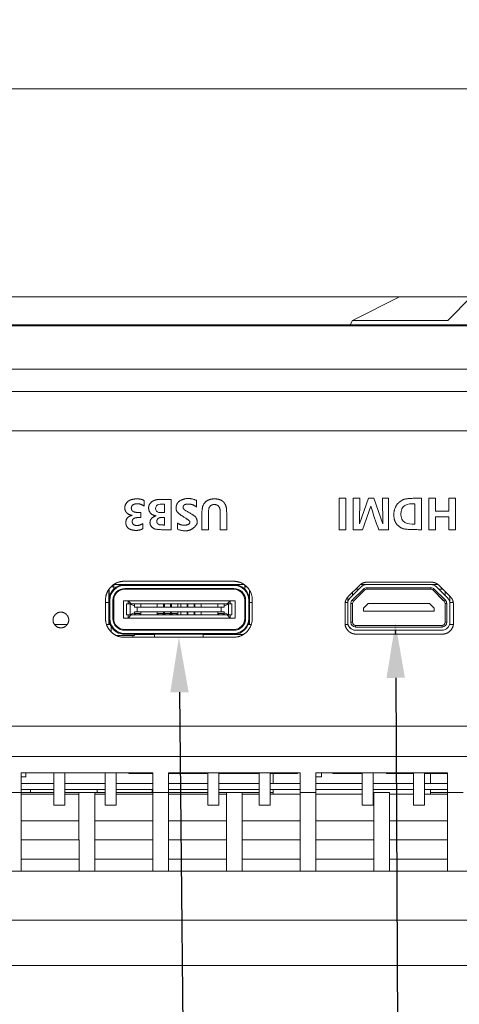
# Model space of a CAD drawing. Header units: millimetres. Extents: x 0 to 841, y 0 to 594.
# Tile 8 of 26: x 343 to 371, y 217 to 280. Entities that reach past the tile are written whole.
import ezdxf

# ---------------------------------------------------------------- set-up
doc = ezdxf.new("R2010")
doc.units = ezdxf.units.MM
doc.layers.get('0').update_dxf_attribs({"lineweight": 18})
for name, color, linetype, lineweight in [('Default', 7, 'Continuous', 18), ('ID115', 7, 'Continuous', 18), ('ID407', 7, 'Continuous', 18), ('RK3588-PX2', 7, 'Continuous', 18), ('主壳R2R2R', 7, 'Continuous', 18), ('保护壳前1111-', 7, 'Continuous', 18), ('保护壳后0鍚_617', 7, 'Continuous', 18), ('台达4508.58', 7, 'Continuous', 18), ('电池', 7, 'Continuous', 18)]:
    doc.layers.add(name, color=color, linetype=linetype, lineweight=lineweight)
doc.styles.add('SEACAD_Arial', font='txt', dxfattribs={"width": 0.7})
doc.dimstyles.new('国标', dxfattribs={"dimtxt": 3.5, "dimasz": 3.5, "dimexe": 1.75, "dimexo": 0, "dimgap": 0.875, "dimtad": 1, "dimdsep": 46, "dimtxsty": 'SEACAD_Arial', "dimblk": '_CAXARROW', "dimcen": 1.75, "dimdle": 7, "dimadec": 1, "dimazin": 0, "dimtfac": 0.5, "dimtdec": 3, "dimtmove": 0, "dimatfit": 3, "dimfxl": 1, "dimtolj": 1, "dimarcsym": 0})

# ---------------------------------------------------------------- blocks, each defined once
blk = doc.blocks.new('SE4')
at = {"layer": 'ID115', "color": 7, "linetype": 'Continuous'}
for p, q in [((343.091, 231.763), (343.091, 231.51)), ((344.861, 231.763), (344.861, 229.71)), ((345.561, 229.71), (345.561, 231.763)), ((348.131, 231.763), (348.131, 229.71)), ((348.831, 229.71), (348.831, 231.763)), ((354.671, 231.763), (354.671, 229.71)), ((355.371, 229.71), (355.371, 231.763)), ((357.941, 231.763), (357.941, 229.71)), ((358.641, 229.71), (358.641, 231.763)), ((361.911, 231.763), (361.911, 231.51)), ((364.481, 231.763), (364.481, 229.71)), ((365.181, 229.71), (365.181, 231.763)), ((367.751, 231.763), (367.751, 229.71)), ((368.451, 229.71), (368.451, 231.763)), ((342.788, 231.51), (343.091, 231.51)), ((361.911, 231.51), (361.538, 231.51)), ((344.861, 229.71), (345.561, 229.71)), ((348.131, 229.71), (348.831, 229.71)), ((354.671, 229.71), (355.371, 229.71)), ((357.941, 229.71), (358.641, 229.71)), ((364.481, 229.71), (365.181, 229.71)), ((367.751, 229.71), (368.451, 229.71))]:
    blk.add_line(p, q, dxfattribs=at)
at = {"layer": 'ID407', "color": 7, "linetype": 'Continuous'}
for p, q in [((348.682, 243.58), (348.504, 243.58)), ((348.682, 243.444), (348.682, 243.58)), ((348.684, 243.73), (349.382, 243.73)), ((349.382, 243.73), (349.382, 243.73)), ((349.382, 243.73), (356.323, 243.73)), ((349.382, 243.73), (349.383, 243.68)), ((356.323, 243.68), (349.383, 243.68)), ((356.323, 243.73), (356.323, 243.68)), ((356.323, 243.73), (356.973, 243.73)), ((357.02, 243.447), (357.02, 243.692)), ((357.021, 243.446), (357.021, 243.58)), ((357.022, 243.445), (357.022, 243.58)), ((357.153, 243.58), (357.022, 243.58)), ((364.425, 243.584), (363.718, 242.877)), ((364.426, 243.584), (363.719, 242.877)), ((364.378, 243.73), (364.779, 243.73)), ((364.424, 243.584), (364.424, 243.584)), ((364.426, 243.584), (364.425, 243.584)), ((368.865, 243.73), (364.779, 243.73)), ((364.779, 243.73), (364.779, 243.73)), ((364.779, 243.53), (368.865, 243.53)), ((364.779, 243.53), (364.779, 243.43)), ((368.865, 243.73), (369.32, 243.73)), ((368.865, 243.53), (368.865, 243.43)), ((369.219, 243.584), (369.926, 242.877)), ((348.379, 241.97), (348.379, 243.429)), ((348.381, 241.73), (348.381, 243.431)), ((348.382, 241.73), (348.382, 243.432)), ((349.382, 243.43), (349.383, 243.48)), ((356.323, 243.43), (349.382, 243.43)), ((349.383, 243.48), (356.323, 243.48)), ((356.323, 243.43), (356.323, 243.48)), ((357.322, 242.769), (357.322, 243.358)), ((363.569, 242.926), (363.569, 241.33)), ((363.57, 242.525), (363.57, 242.927)), ((363.571, 242.723), (363.571, 242.928)), ((363.719, 242.877), (363.718, 242.877)), ((363.86, 242.735), (364.567, 243.442)), ((363.871, 243.03), (363.871, 243.235)), ((364.638, 243.372), (363.931, 242.665)), ((364.066, 243.43), (364.27, 243.43)), ((364.567, 243.442), (364.638, 243.372)), ((368.865, 243.43), (364.779, 243.43)), ((369.007, 243.372), (369.006, 243.372)), ((369.006, 243.372), (369.655, 242.723)), ((369.077, 243.442), (369.007, 243.372)), ((369.007, 243.372), (369.714, 242.665)), ((369.784, 242.735), (369.077, 243.442)), ((369.62, 243.43), (369.372, 243.43)), ((369.77, 243.287), (369.77, 243.292)), ((369.77, 243.032), (369.77, 243.28)), ((369.771, 243.292), (369.771, 243.031)), ((369.772, 243.031), (369.772, 243.291)), ((370.072, 242.723), (370.072, 242.991)), ((348.38, 242.27), (348.38, 242.73)), ((348.38, 242.73), (348.381, 242.73)), ((348.38, 242.27), (348.38, 242.27)), ((348.381, 241.73), (348.381, 242.73)), ((348.382, 241.57), (348.382, 242.73)), ((348.382, 242.73), (348.382, 242.73)), ((348.382, 241.73), (348.382, 242.73)), ((348.382, 242.73), (348.433, 242.73)), ((348.433, 242.73), (348.433, 241.57)), ((348.633, 241.57), (348.633, 242.73)), ((348.682, 242.73), (348.633, 242.73)), ((348.682, 242.73), (348.682, 241.57)), ((349.301, 242.7), (349.3, 242.7)), ((349.3, 242.7), (349.3, 241.6)), ((349.301, 242.7), (349.601, 242.7)), ((349.301, 241.6), (349.301, 242.7)), ((349.502, 242.5), (349.502, 242.5)), ((349.717, 242.5), (349.502, 242.5)), ((349.502, 242.5), (349.502, 241.8)), ((349.502, 242.5), (349.502, 241.8)), ((356.101, 242.7), (349.601, 242.7)), ((349.801, 242.5), (349.601, 242.7)), ((349.601, 242.7), (349.601, 242.5)), ((349.717, 242.5), (350.002, 242.5)), ((349.717, 242.5), (349.724, 242.484)), ((349.724, 242.484), (350.002, 242.373)), ((349.724, 242.484), (349.724, 241.816)), ((350.401, 242.5), (350.001, 242.5)), ((350.002, 242.373), (350.002, 242.5)), ((350.002, 242.3), (350.002, 242.373)), ((350.183, 242.3), (350.002, 242.3)), ((350.183, 242), (350.183, 242.3)), ((350.402, 242.3), (350.183, 242.3)), ((350.402, 242.5), (350.401, 242.5)), ((350.401, 242.3), (350.401, 242.5)), ((350.402, 242.5), (351.452, 242.5)), ((350.402, 242.5), (350.402, 242.3)), ((351.452, 242.3), (350.402, 242.3)), ((351.851, 242.5), (351.451, 242.5)), ((351.452, 242.3), (351.452, 242.5)), ((351.852, 242.3), (351.452, 242.3)), ((351.852, 242.5), (351.851, 242.5)), ((351.851, 242.3), (351.851, 242.5)), ((351.852, 242.5), (351.902, 242.5)), ((351.852, 242.5), (351.852, 242.3)), ((351.902, 242.3), (351.852, 242.3)), ((352.301, 242.5), (351.901, 242.5)), ((351.902, 242.3), (351.902, 242.5)), ((352.302, 242.3), (351.902, 242.3)), ((352.302, 242.5), (352.301, 242.5)), ((352.301, 242.3), (352.301, 242.5)), ((352.302, 242.5), (352.352, 242.5)), ((352.302, 242.5), (352.302, 242.3)), ((352.352, 242.3), (352.302, 242.3)), ((352.751, 242.5), (352.351, 242.5)), ((352.352, 242.3), (352.352, 242.5)), ((352.752, 242.3), (352.352, 242.3)), ((352.752, 242.5), (352.751, 242.5)), ((352.751, 242.3), (352.751, 242.5)), ((352.752, 242.5), (352.952, 242.5)), ((352.752, 242.5), (352.752, 242.3)), ((352.952, 242.3), (352.752, 242.3)), ((353.351, 242.5), (352.951, 242.5)), ((352.952, 242.3), (352.952, 242.5)), ((353.352, 242.3), (352.952, 242.3)), ((353.351, 242.5), (353.352, 242.5)), ((353.351, 242.3), (353.351, 242.5)), ((353.352, 242.5), (353.402, 242.5)), ((353.352, 242.3), (353.352, 242.5)), ((353.402, 242.3), (353.352, 242.3)), ((353.801, 242.5), (353.401, 242.5)), ((353.402, 242.3), (353.402, 242.5)), ((353.802, 242.3), (353.402, 242.3)), ((353.802, 242.5), (353.801, 242.5)), ((353.801, 242.3), (353.801, 242.5)), ((353.802, 242.5), (353.852, 242.5)), ((353.802, 242.5), (353.802, 242.3)), ((353.852, 242.3), (353.802, 242.3)), ((354.251, 242.5), (353.851, 242.5)), ((353.852, 242.3), (353.852, 242.5)), ((354.252, 242.3), (353.852, 242.3)), ((354.252, 242.5), (354.251, 242.5)), ((354.251, 242.3), (354.251, 242.5)), ((354.252, 242.5), (355.302, 242.5)), ((354.252, 242.5), (354.252, 242.3)), ((355.302, 242.3), (354.252, 242.3)), ((355.701, 242.5), (355.301, 242.5)), ((355.302, 242.3), (355.302, 242.5)), ((355.522, 242.3), (355.302, 242.3)), ((355.702, 242.3), (355.522, 242.3)), ((355.522, 242), (355.522, 242.3)), ((355.702, 242.5), (355.701, 242.5)), ((355.701, 242.3), (355.701, 242.5)), ((355.702, 242.5), (355.988, 242.5)), ((355.702, 242.5), (355.702, 242.373)), ((355.981, 242.484), (355.702, 242.373)), ((355.702, 242.373), (355.702, 242.3)), ((355.901, 242.5), (356.101, 242.7)), ((355.988, 242.5), (355.981, 242.484)), ((355.981, 242.484), (355.981, 241.816)), ((355.988, 242.5), (356.202, 242.5)), ((356.401, 242.7), (356.101, 242.7)), ((356.101, 242.7), (356.101, 242.5)), ((356.202, 242.5), (356.202, 241.8)), ((356.401, 241.6), (356.401, 242.7)), ((357.02, 242.27), (357.02, 242.73)), ((357.02, 241.57), (357.02, 242.73)), ((357.021, 241.73), (357.021, 242.763)), ((357.022, 241.73), (357.022, 242.745)), ((357.022, 242.73), (357.023, 242.73)), ((357.022, 242.73), (357.022, 241.73)), ((357.023, 241.57), (357.023, 242.73)), ((357.023, 242.73), (357.073, 242.73)), ((357.073, 242.73), (357.073, 241.57)), ((357.273, 241.57), (357.273, 242.73)), ((357.273, 242.73), (357.323, 242.73)), ((357.323, 242.73), (357.323, 241.57)), ((363.571, 242.723), (363.613, 242.723)), ((363.572, 242.523), (363.571, 242.523)), ((363.572, 242.523), (363.572, 241.33)), ((363.772, 241.33), (363.772, 242.523)), ((363.772, 242.523), (363.872, 242.523)), ((363.86, 242.735), (363.931, 242.665)), ((363.872, 242.523), (363.872, 241.33)), ((364.57, 242.23), (364.87, 242.53)), ((364.57, 242.03), (364.57, 242.23)), ((364.57, 242.23), (364.571, 242.23)), ((364.871, 242.53), (364.571, 242.23)), ((364.571, 242.23), (364.571, 242.03)), ((364.87, 242.53), (364.871, 242.53)), ((368.772, 242.53), (364.871, 242.53)), ((369.072, 242.23), (368.772, 242.53)), ((369.072, 242.03), (369.072, 242.23)), ((369.654, 242.723), (369.712, 242.665)), ((369.654, 242.723), (369.712, 242.665)), ((369.713, 242.665), (369.655, 242.723)), ((369.714, 242.665), (369.713, 242.665)), ((369.784, 242.735), (369.714, 242.665)), ((369.77, 241.33), (369.77, 242.523)), ((369.772, 242.523), (369.772, 242.523)), ((369.772, 242.523), (369.772, 241.33)), ((369.872, 242.523), (369.772, 242.523)), ((369.872, 241.33), (369.872, 242.523)), ((370.072, 242.723), (370.031, 242.723)), ((370.072, 242.523), (370.072, 241.33)), ((348.38, 241.97), (348.379, 241.97)), ((348.379, 241.92), (348.379, 241.22)), ((348.38, 241.92), (348.379, 241.92)), ((348.38, 241.57), (348.38, 241.97)), ((348.381, 241.73), (348.381, 241.73)), ((348.382, 241.73), (348.382, 241.73)), ((349.717, 241.8), (349.502, 241.8)), ((349.502, 241.8), (349.502, 241.8)), ((349.601, 241.6), (349.801, 241.8)), ((349.601, 241.8), (349.601, 241.6)), ((349.724, 241.816), (349.717, 241.8)), ((349.717, 241.8), (350.002, 241.8)), ((350.002, 241.928), (349.724, 241.816)), ((350.051, 241.8), (350.001, 241.8)), ((350.002, 242), (350.002, 241.928)), ((350.183, 242), (350.002, 242)), ((350.002, 241.928), (350.002, 241.8)), ((350.051, 241.8), (350.051, 241.9)), ((350.052, 241.9), (350.051, 241.9)), ((350.052, 241.8), (350.051, 241.8)), ((350.052, 241.9), (350.052, 241.8)), ((350.352, 241.9), (350.052, 241.9)), ((350.352, 241.8), (350.052, 241.8)), ((350.183, 242), (350.402, 242)), ((350.401, 241.8), (350.351, 241.8)), ((350.352, 241.9), (350.352, 241.8)), ((350.401, 242), (350.401, 241.8)), ((350.402, 241.8), (350.401, 241.8)), ((351.452, 242), (350.402, 242)), ((350.402, 241.8), (350.402, 242)), ((350.402, 241.8), (351.452, 241.8)), ((351.451, 241.8), (351.501, 241.8)), ((351.452, 242), (351.852, 242)), ((351.452, 242), (351.452, 241.8)), ((351.501, 241.9), (351.501, 241.8)), ((351.501, 241.9), (351.502, 241.9)), ((351.501, 241.8), (351.502, 241.8)), ((351.802, 241.9), (351.502, 241.9)), ((351.502, 241.9), (351.502, 241.8)), ((351.802, 241.8), (351.502, 241.8)), ((351.801, 241.8), (351.851, 241.8)), ((351.802, 241.9), (351.802, 241.8)), ((351.851, 242), (351.851, 241.8)), ((351.851, 241.8), (351.852, 241.8)), ((351.902, 242), (351.852, 242)), ((351.852, 242), (351.852, 241.8)), ((351.852, 241.8), (351.902, 241.8)), ((351.901, 241.8), (351.951, 241.8)), ((351.902, 242), (352.302, 242)), ((351.902, 242), (351.902, 241.8)), ((351.951, 241.9), (351.951, 241.8)), ((351.951, 241.9), (351.952, 241.9)), ((351.951, 241.8), (351.952, 241.8)), ((352.252, 241.9), (351.952, 241.9)), ((351.952, 241.9), (351.952, 241.8)), ((352.252, 241.8), (351.952, 241.8)), ((352.251, 241.8), (352.301, 241.8)), ((352.252, 241.9), (352.252, 241.8)), ((352.301, 242), (352.301, 241.8)), ((352.301, 241.8), (352.302, 241.8)), ((352.352, 242), (352.302, 242)), ((352.302, 242), (352.302, 241.8)), ((352.302, 241.8), (352.352, 241.8)), ((352.351, 241.8), (352.401, 241.8)), ((352.352, 242), (352.752, 242)), ((352.352, 242), (352.352, 241.8)), ((352.401, 241.9), (352.401, 241.8)), ((352.401, 241.9), (352.402, 241.9)), ((352.401, 241.8), (352.402, 241.8)), ((352.702, 241.9), (352.402, 241.9)), ((352.402, 241.9), (352.402, 241.8)), ((352.702, 241.8), (352.402, 241.8)), ((352.701, 241.8), (352.751, 241.8)), ((352.702, 241.9), (352.702, 241.8)), ((352.751, 242), (352.751, 241.8)), ((352.751, 241.8), (352.752, 241.8)), ((352.752, 242), (352.952, 242)), ((352.752, 242), (352.752, 241.8)), ((352.952, 241.8), (352.752, 241.8)), ((353.351, 241.8), (352.951, 241.8)), ((353.352, 242), (352.952, 242)), ((352.952, 242), (352.952, 241.8)), ((353.351, 242), (353.351, 241.8)), ((353.351, 241.8), (353.352, 241.8)), ((353.352, 242), (353.402, 242)), ((353.352, 242), (353.352, 241.8)), ((353.402, 241.8), (353.352, 241.8)), ((353.801, 241.8), (353.401, 241.8)), ((353.402, 242), (353.402, 241.8)), ((353.802, 242), (353.402, 242)), ((353.801, 242), (353.801, 241.8)), ((353.801, 241.8), (353.802, 241.8)), ((353.802, 242), (353.852, 242)), ((353.802, 242), (353.802, 241.8)), ((353.852, 241.8), (353.802, 241.8)), ((354.251, 241.8), (353.851, 241.8)), ((353.852, 242), (353.852, 241.8)), ((354.252, 242), (353.852, 242)), ((354.251, 242), (354.251, 241.8)), ((354.251, 241.8), (354.252, 241.8)), ((354.252, 242), (355.302, 242)), ((354.252, 242), (354.252, 241.8)), ((355.302, 241.8), (354.252, 241.8)), ((355.301, 241.8), (355.351, 241.8)), ((355.302, 241.8), (355.302, 242)), ((355.522, 242), (355.302, 242)), ((355.351, 241.9), (355.351, 241.8)), ((355.352, 241.9), (355.351, 241.9)), ((355.352, 241.8), (355.351, 241.8)), ((355.352, 241.9), (355.652, 241.9)), ((355.352, 241.9), (355.352, 241.8)), ((355.352, 241.8), (355.652, 241.8)), ((355.522, 242), (355.702, 242)), ((355.651, 241.8), (355.701, 241.8)), ((355.652, 241.9), (355.652, 241.8)), ((355.701, 241.8), (355.701, 242)), ((355.702, 241.8), (355.701, 241.8)), ((355.702, 242), (355.702, 241.928)), ((355.702, 241.928), (355.981, 241.816)), ((355.702, 241.928), (355.702, 241.8)), ((355.988, 241.8), (355.702, 241.8)), ((356.101, 241.6), (355.901, 241.8)), ((355.981, 241.816), (355.988, 241.8)), ((355.988, 241.8), (356.202, 241.8)), ((356.101, 241.8), (356.101, 241.6)), ((357.021, 241.73), (357.021, 241.73)), ((357.022, 241.73), (357.022, 241.73)), ((364.57, 242.03), (364.571, 242.03)), ((364.571, 242.03), (369.072, 242.03)), ((348.379, 241.22), (348.38, 241.22)), ((348.382, 241.57), (348.38, 241.57)), ((348.38, 241.22), (348.38, 241.57)), ((348.443, 241.22), (348.38, 241.22)), ((348.382, 241.57), (348.433, 241.57)), ((348.463, 241.17), (348.463, 241.17)), ((348.633, 241.57), (348.682, 241.57)), ((349.301, 241.6), (349.3, 241.6)), ((349.601, 241.6), (349.301, 241.6)), ((349.601, 241.6), (356.101, 241.6)), ((356.101, 241.6), (356.401, 241.6)), ((357.02, 241.57), (357.023, 241.57)), ((357.073, 241.57), (357.023, 241.57)), ((357.259, 241.22), (357.32, 241.22)), ((357.273, 241.57), (357.323, 241.57)), ((357.32, 241.22), (357.32, 241.495)), ((363.572, 241.33), (363.569, 241.33)), ((363.772, 241.33), (363.872, 241.33)), ((364.072, 241.13), (369.572, 241.13)), ((364.072, 241.03), (364.072, 241.13)), ((369.572, 241.03), (364.072, 241.03)), ((364.67, 241.137), (364.67, 241.13)), ((364.67, 241.13), (364.67, 241.137)), ((369.572, 241.03), (369.572, 241.13)), ((369.772, 241.33), (369.77, 241.33)), ((369.872, 241.33), (369.772, 241.33)), ((349.379, 240.57), (349.382, 240.57)), ((349.382, 240.87), (356.323, 240.87)), ((349.383, 240.82), (349.382, 240.87)), ((349.383, 240.62), (349.382, 240.57)), ((356.323, 240.57), (349.382, 240.57)), ((356.323, 240.82), (349.383, 240.82)), ((349.383, 240.62), (356.323, 240.62)), ((356.323, 240.82), (356.323, 240.87)), ((356.323, 240.62), (356.323, 240.57)), ((364.072, 240.83), (364.069, 240.83)), ((364.072, 240.83), (369.572, 240.83)), ((365.912, 240.82), (365.912, 240.83)), ((365.941, 240.82), (365.912, 240.82)), ((365.941, 240.82), (365.941, 240.83)), ((365.962, 240.82), (365.941, 240.82)), ((365.962, 240.82), (365.962, 240.83)), ((366.047, 240.82), (365.962, 240.82)), ((366.047, 240.82), (366.047, 240.83)), ((366.066, 240.82), (366.047, 240.82)), ((366.066, 240.82), (366.066, 240.83)), ((366.095, 240.82), (366.066, 240.82)), ((366.095, 240.82), (366.095, 240.83)), ((366.107, 240.83), (366.107, 240.82)), ((366.107, 240.83), (366.107, 240.82)), ((366.138, 240.82), (366.107, 240.82)), ((366.107, 240.82), (366.107, 240.82)), ((366.137, 240.83), (366.137, 240.82)), ((366.216, 240.82), (366.137, 240.82)), ((366.216, 240.83), (366.216, 240.82)), ((366.217, 240.82), (366.216, 240.82)), ((366.272, 240.82), (366.216, 240.82)), ((366.272, 240.82), (366.272, 240.83)), ((366.301, 240.82), (366.272, 240.82)), ((366.301, 240.82), (366.301, 240.83)), ((366.311, 240.82), (366.301, 240.82)), ((366.311, 240.82), (366.311, 240.83)), ((366.311, 240.82), (366.311, 240.83)), ((366.42, 240.82), (366.311, 240.82)), ((366.42, 240.82), (366.42, 240.83)), ((366.448, 240.82), (366.42, 240.82)), ((366.448, 240.82), (366.448, 240.83)), ((366.514, 240.82), (366.448, 240.82)), ((366.514, 240.82), (366.514, 240.82)), ((366.565, 240.82), (366.514, 240.82)), ((366.565, 240.82), (366.565, 240.82)), ((366.582, 240.82), (366.565, 240.82)), ((366.582, 240.83), (366.582, 240.82)), ((366.587, 240.82), (366.582, 240.82)), ((366.6, 240.82), (366.587, 240.82)), ((366.6, 240.82), (366.617, 240.82)), ((366.617, 240.83), (366.617, 240.82)), ((366.617, 240.82), (366.659, 240.82)), ((366.659, 240.83), (366.659, 240.82)), ((366.659, 240.82), (366.698, 240.82)), ((366.698, 240.83), (366.698, 240.82)), ((366.733, 240.82), (366.715, 240.82)), ((366.715, 240.82), (366.715, 240.82)), ((366.733, 240.82), (366.733, 240.83)), ((366.733, 240.83), (366.733, 240.82)), ((366.758, 240.82), (366.733, 240.82)), ((366.733, 240.82), (366.733, 240.82)), ((366.758, 240.82), (366.758, 240.83)), ((366.759, 240.82), (366.758, 240.82)), ((366.759, 240.83), (366.759, 240.82)), ((366.803, 240.82), (366.759, 240.82)), ((366.837, 240.82), (366.803, 240.82)), ((366.837, 240.83), (366.837, 240.82)), ((366.849, 240.82), (366.837, 240.82)), ((366.867, 240.82), (366.849, 240.82)), ((366.85, 240.83), (366.85, 240.82)), ((366.868, 240.82), (366.868, 240.82)), ((366.874, 240.82), (366.874, 240.83)), ((366.874, 240.82), (366.874, 240.83)), ((366.983, 240.82), (366.874, 240.82)), ((366.983, 240.82), (366.983, 240.83)), ((367.15, 240.82), (367.15, 240.83)), ((367.15, 240.82), (367.203, 240.82)), ((367.204, 240.83), (367.204, 240.82)), ((367.204, 240.82), (367.335, 240.82)), ((367.335, 240.83), (367.335, 240.82)), ((367.42, 240.82), (367.335, 240.82)), ((367.42, 240.82), (367.42, 240.83)), ((367.42, 240.82), (367.462, 240.82)), ((367.614, 240.82), (367.462, 240.82)), ((367.614, 240.83), (367.614, 240.82)), ((367.614, 240.82), (367.614, 240.83)), ((367.614, 240.82), (367.759, 240.82)), ((367.759, 240.83), (367.759, 240.82)), ((367.759, 240.82), (367.896, 240.82)), ((367.896, 240.83), (367.896, 240.82)), ((367.896, 240.82), (368.012, 240.82)), ((368.012, 240.83), (368.012, 240.82)), ((368.012, 240.82), (368.072, 240.82)), ((368.072, 240.83), (368.072, 240.82)), ((368.072, 240.82), (368.072, 240.83))]:
    blk.add_line(p, q, dxfattribs=at)
for centre, radius, start, end in [((349.382, 242.73), 1, 90, 180), ((349.382, 242.73), 1, 90, 180), ((349.383, 242.73), 0.95, 90, 180), ((356.323, 242.73), 1, 0, 90), ((356.323, 242.73), 0.95, 360, 90), ((364.777, 243.23), 0.5, 90, 135), ((364.778, 243.23), 0.5, 90, 135), ((364.779, 243.23), 0.5, 90, 135), ((364.779, 243.23), 0.5, 90, 135), ((364.779, 243.23), 0.3, 90, 135), ((368.865, 243.23), 0.5, 45, 90), ((368.865, 243.23), 0.3, 45, 90), ((349.383, 242.73), 0.75, 90, 180), ((349.382, 242.73), 0.7, 90, 180), ((356.322, 242.73), 0.7, 360, 90), ((356.323, 242.73), 0.75, 360, 90), ((356.323, 242.73), 0.7, 360, 90), ((364.072, 242.523), 0.5, 135, 180), ((364.072, 242.523), 0.5, 135, 156.42182), ((364.779, 243.23), 0.2, 90, 135), ((368.865, 243.23), 0.2, 45, 90), ((368.865, 243.23), 0.2, 45, 90), ((369.62, 243.28), 0.15, 84.25911, 90), ((369.62, 243.28), 0.15, 0, 5.11739), ((369.572, 242.523), 0.5, 360, 45), ((349.38, 242.73), 1, 177.64971, 180), ((364.073, 242.523), 0.501, 156.42924, 179.94962), ((364.072, 242.523), 0.3, 135, 180), ((364.072, 242.523), 0.2, 135, 180), ((369.571, 242.523), 0.2, 0.05965, 44.99209), ((369.572, 242.523), 0.2, 359.94139, 45.00685), ((369.572, 242.523), 0.2, 360, 45), ((369.572, 242.523), 0.3, 0, 45), ((349.38, 241.57), 1, 180, 203.57818), ((349.382, 241.57), 1, 180, 270), ((349.383, 241.57), 0.95, 180, 270), ((349.379, 241.57), 1, 203.57818, 270), ((349.383, 241.57), 0.75, 180, 270), ((349.382, 241.57), 0.7, 180, 270), ((356.323, 241.57), 1, 270, 360), ((356.323, 241.57), 0.95, 270, 360), ((356.323, 241.57), 0.75, 270, 360), ((356.323, 241.57), 0.7, 270, 360), ((364.069, 241.33), 0.5, 180, 270), ((364.072, 241.33), 0.5, 180, 270), ((364.072, 241.33), 0.3, 180, 270), ((364.072, 241.33), 0.2, 180, 270), ((364.627, 241.28), 0.15, 270, 286.61593), ((369.572, 241.33), 0.3, 270, 360), ((369.572, 241.33), 0.5, 270, 360), ((369.572, 241.33), 0.2, 270, 360)]:
    blk.add_arc(centre, radius, start, end, dxfattribs=at)
for centre, major_axis, start_param, end_param in [((348.681, 243.58), (0, -0.75), 1.570796, 1.772154), ((357.022, 243.58), (0, -0.75), 4.562021, 4.712389), ((357.022, 243.58), (0, -0.75), 1.570796, 1.721717), ((363.57, 242.523), (0, 0.2), 1.570796, 4.712389), ((363.571, 242.723), (0, -0.2), 4.712389, 6.283185), ((370.072, 242.723), (0, -0.2), 4.712389, 5.769947)]:
    blk.add_ellipse(centre, major_axis=major_axis, ratio=0.000391, start_param=start_param, end_param=end_param, dxfattribs=at)
at = {"layer": 'RK3588-PX2', "color": 7, "linetype": 'Continuous'}
for p, q in [((348.379, 242.58), (348.158, 242.58)), ((357.499, 242.58), (357.323, 242.58)), ((363.569, 242.58), (363.41, 242.58)), ((370.289, 242.58), (370.072, 242.58)), ((344.915, 241.2), (345.72, 241.2)), ((344.995, 241.2), (344.995, 241.106)), ((348.225, 241.2), (348.451, 241.2)), ((348.509, 241.077), (348.509, 240.731)), ((348.51, 241.076), (348.51, 240.73)), ((357.252, 241.2), (357.432, 241.2)), ((363.415, 241.2), (363.586, 241.2)), ((370.055, 241.2), (370.283, 241.2)), ((350, 240.5), (348.843, 240.5)), ((349.887, 240.5), (349.887, 240.379)), ((350, 240.57), (350, 240.5)), ((351.28, 240.56), (350, 240.56)), ((351.28, 240.57), (351.28, 240.379)), ((351.281, 240.57), (351.281, 240.379)), ((354.381, 240.57), (354.381, 240.379)), ((356.926, 240.56), (354.381, 240.56)), ((366.606, 240.803), (366.606, 240.58))]:
    blk.add_line(p, q, dxfattribs=at)
at = {"layer": '主壳R2R2R', "color": 7, "linetype": 'Continuous'}
for p, q in [((304.057, 253.51), (396.023, 253.51)), ((352.333, 249.141), (352.333, 247.208)), ((363.025, 247.218), (363.025, 249.218)), ((363.025, 249.218), (363.451, 249.218)), ((363.451, 249.218), (363.451, 247.218)), ((363.917, 247.218), (363.917, 249.218)), ((363.917, 249.218), (364.338, 249.218)), ((364.338, 249.218), (364.327, 247.581)), ((364.327, 247.581), (364.887, 249.218)), ((364.887, 249.218), (365.227, 249.218)), ((365.227, 249.218), (365.796, 247.581)), ((365.796, 247.582), (365.784, 249.218)), ((365.784, 249.218), (366.169, 249.218)), ((366.169, 249.218), (366.169, 247.218)), ((368.73, 247.218), (368.73, 249.218)), ((368.73, 249.218), (369.156, 249.218)), ((369.156, 249.218), (369.156, 248.393)), ((370.008, 248.393), (370.008, 249.218)), ((370.008, 249.218), (370.434, 249.218)), ((370.434, 249.218), (370.434, 247.218)), ((350.611, 249.076), (350.611, 248.72)), ((351.921, 248.834), (351.921, 248.303)), ((365.041, 248.71), (364.52, 247.218)), ((367.837, 247.567), (367.837, 248.869)), ((350.41, 248.305), (350.41, 247.994)), ((351.921, 247.993), (351.921, 247.515)), ((369.156, 248.393), (370.008, 248.393)), ((370.008, 248.025), (369.156, 248.025)), ((369.156, 248.025), (369.156, 247.218)), ((370.008, 247.218), (370.008, 248.025)), ((350.539, 247.612), (350.539, 247.279)), ((354.707, 247.208), (354.295, 247.208)), ((355.875, 247.208), (355.462, 247.208)), ((363.451, 247.218), (363.025, 247.218)), ((364.52, 247.218), (363.917, 247.218)), ((366.169, 247.218), (365.549, 247.218)), ((369.156, 247.218), (368.73, 247.218)), ((370.434, 247.218), (370.008, 247.218)), ((349.358, 243.939), (356.298, 243.939)), ((364.311, 243.675), (363.604, 242.968)), ((364.806, 243.88), (368.892, 243.88)), ((370.094, 242.968), (369.387, 243.675)), ((348.158, 242.739), (348.158, 241.579)), ((357.499, 241.579), (357.499, 242.739)), ((363.399, 242.473), (363.399, 241.28)), ((370.299, 241.28), (370.299, 242.473)), ((356.298, 240.379), (349.358, 240.379)), ((369.599, 240.58), (364.099, 240.58)), ((395.823, 234.731), (304.057, 234.731)), ((401.563, 232.81), (170.975, 232.81)), ((342.788, 230.51), (342.788, 231.763)), ((351.163, 231.763), (342.788, 231.763)), ((351.163, 231.763), (351.163, 230.51)), ((352.163, 230.51), (352.163, 231.763)), ((360.538, 231.763), (352.163, 231.763)), ((360.538, 231.763), (360.538, 230.51)), ((361.538, 230.51), (361.538, 231.763)), ((369.913, 231.763), (361.538, 231.763)), ((369.913, 231.763), (369.913, 230.51)), ((170.974, 230.51), (342.788, 230.51)), ((342.788, 230.51), (343.395, 230.51)), ((342.788, 225.51), (342.788, 230.51)), ((344.861, 230.41), (342.788, 230.41)), ((345.561, 230.51), (346.469, 230.51)), ((346.469, 230.41), (345.561, 230.41)), ((347.475, 230.51), (346.469, 230.51)), ((346.469, 227.51), (346.469, 230.51)), ((347.475, 230.51), (347.475, 225.51)), ((347.475, 230.51), (348.131, 230.51)), ((348.131, 230.41), (347.475, 230.41)), ((347.62, 230.71), (347.62, 230.51)), ((348.831, 230.51), (351.162, 230.51)), ((351.163, 230.41), (348.831, 230.41)), ((351.12, 230.51), (351.12, 230.71)), ((352.163, 230.51), (351.163, 230.51)), ((351.163, 225.51), (351.163, 230.51)), ((352.163, 230.51), (354.671, 230.51)), ((352.163, 230.51), (352.163, 225.51)), ((354.671, 230.41), (352.163, 230.41)), ((355.371, 230.51), (355.85, 230.51)), ((355.85, 230.41), (355.371, 230.41)), ((356.85, 230.51), (355.85, 230.51)), ((355.85, 225.51), (355.85, 230.51)), ((356.85, 230.51), (356.85, 225.51)), ((357.941, 230.41), (356.85, 230.41)), ((356.851, 230.51), (357.941, 230.51)), ((358.641, 230.51), (358.833, 230.51)), ((360.538, 230.41), (358.641, 230.41)), ((361.538, 230.51), (360.538, 230.51)), ((360.538, 225.51), (360.538, 230.51)), ((361.538, 230.51), (361.538, 225.51)), ((364.481, 230.41), (361.538, 230.41)), ((365.225, 230.41), (365.181, 230.41)), ((366.225, 230.51), (365.225, 230.51)), ((365.225, 225.51), (365.225, 230.51)), ((366.225, 230.51), (366.225, 225.51)), ((367.751, 230.41), (366.225, 230.41)), ((369.913, 230.41), (368.451, 230.41)), ((368.833, 230.51), (369.912, 230.51)), ((370.913, 230.51), (369.913, 230.51)), ((369.913, 225.51), (369.913, 230.51)), ((342.788, 228.71), (346.469, 228.71)), ((347.475, 228.71), (351.163, 228.71)), ((352.163, 228.71), (355.85, 228.71)), ((356.85, 228.71), (360.538, 228.71)), ((361.538, 228.71), (365.225, 228.71)), ((366.225, 228.71), (369.913, 228.71)), ((346.469, 227.51), (342.788, 227.51)), ((346.475, 227.51), (346.469, 227.51)), ((346.475, 225.51), (346.475, 227.51)), ((351.163, 227.51), (347.475, 227.51)), ((355.85, 227.51), (352.163, 227.51)), ((360.538, 227.51), (356.85, 227.51)), ((365.225, 227.51), (361.538, 227.51)), ((369.913, 227.51), (366.225, 227.51))]:
    blk.add_line(p, q, dxfattribs=at)
blk.add_arc((389.111, 256.062), 25.167, 196.98399, 200.57348, dxfattribs=at)
for points, degree, knots in [([(349.846, 248.133), (349.502, 248.187), (349.411, 248.453), (349.318, 248.727), (349.542, 248.976), (349.692, 249.142), (350.055, 249.173), (350.38, 249.2), (350.611, 249.076)], 2, [0, 0, 0, 0.56346, 0.56346, 1.12692, 1.12692, 1.690379, 1.690379, 2.253839, 2.253839, 2.253839]), ([(351.373, 248.102), (351.004, 248.151), (350.92, 248.473), (350.838, 248.786), (351.123, 249.005), (351.221, 249.081), (351.389, 249.12), (351.435, 249.131), (351.716, 249.141), (351.848, 249.146), (352.333, 249.141)], 2, [0, 0, 0, 0.61361, 0.61361, 1.22722, 1.22722, 1.534025, 1.534025, 1.84083, 1.84083, 2.45444, 2.45444, 2.45444]), ([(352.742, 247.636), (352.972, 247.479), (353.222, 247.504), (353.565, 247.537), (353.525, 247.756), (353.521, 247.781), (353.116, 248.037), (352.785, 248.246), (352.707, 248.371), (352.602, 248.537), (352.685, 248.796), (352.747, 248.988), (352.951, 249.087), (353.436, 249.322), (353.959, 249.068)], 2, [0, 0, 0, 0.481377, 0.481377, 0.962755, 0.962755, 1.444132, 1.444132, 1.925509, 1.925509, 2.406886, 2.406886, 2.888264, 2.888264, 3.851018, 3.851018, 3.851018]), ([(354.295, 248.31), (354.295, 248.902), (354.686, 249.096), (354.881, 249.192), (355.172, 249.173), (355.445, 249.155), (355.605, 249.033), (355.76, 248.915), (355.835, 248.672), (355.863, 248.58), (355.875, 248.156), (355.883, 247.88), (355.875, 247.208)], 2, [0, 0, 0, 0.943235, 0.943235, 1.414853, 1.414853, 1.886471, 1.886471, 2.358088, 2.358088, 2.829706, 2.829706, 3.772941, 3.772941, 3.772941]), ([(368.263, 247.218), (367.227, 247.218), (367.047, 247.299), (366.5, 247.544), (366.507, 248.166), (366.513, 248.822), (367.086, 249.123), (367.278, 249.225), (368.263, 249.218)], 2, [0, 0, 0, 1.161966, 1.161966, 2.323931, 2.323931, 3.485897, 3.485897, 4.647863, 4.647863, 4.647863]), ([(350.611, 248.72), (350.408, 248.873), (350.166, 248.865), (349.888, 248.856), (349.823, 248.696), (349.782, 248.593), (349.818, 248.491), (349.849, 248.405), (349.954, 248.357), (350.084, 248.298), (350.41, 248.305)], 2, [0, 0, 0, 0.434949, 0.434949, 0.869898, 0.869898, 1.11844, 1.11844, 1.366982, 1.366982, 1.739796, 1.739796, 1.739796]), ([(353.959, 248.654), (353.716, 248.856), (353.383, 248.847), (353.103, 248.839), (353.091, 248.633), (353.084, 248.526), (353.353, 248.373), (353.822, 248.106), (353.853, 248.069), (354.207, 247.646), (353.701, 247.285), (353.332, 247.022), (352.742, 247.249)], 2, [0, 0, 0, 0.484544, 0.484544, 0.969088, 0.969088, 1.453632, 1.453632, 1.938176, 1.938176, 2.907265, 2.907265, 3.876353, 3.876353, 3.876353]), ([(353.959, 248.654), (353.959, 248.792), (353.959, 248.93), (353.959, 249.067), (353.959, 249.068), (353.959, 249.068), (353.959, 249.068)], 3, [0, 0, 0, 0, 0.4134323, 0.4134323, 0.4134323, 0.4135658, 0.4135658, 0.4135658, 0.4135658]), ([(355.462, 247.208), (355.462, 247.665), (355.462, 248.122), (355.462, 248.525), (355.415, 248.614), (355.307, 248.819), (355.078, 248.818), (354.856, 248.816), (354.748, 248.609), (354.716, 248.548), (354.707, 248.122), (354.705, 248.025), (354.707, 247.208)], 2, [0, 0, 0, 0.908381, 0.908381, 1.362571, 1.362571, 1.816762, 1.816762, 2.270952, 2.270952, 2.725143, 2.725143, 3.633524, 3.633524, 3.633524]), ([(367.837, 247.567), (367.624, 247.567), (367.266, 247.57), (366.992, 247.875), (366.914, 248.337), (367.137, 248.868), (367.624, 248.869), (367.837, 248.869)], 3, [0, 0, 0, 0, 0.631739, 0.947609, 1.263478, 1.895217, 2.526957, 2.526957, 2.526957, 2.526957]), ([(350.539, 247.279), (350.294, 247.152), (350.029, 247.176), (349.688, 247.206), (349.573, 247.344), (349.39, 247.564), (349.477, 247.83), (349.549, 248.051), (349.846, 248.133)], 2, [0, 0, 0, 0.50685, 0.50685, 1.013699, 1.013699, 1.520549, 1.520549, 2.027398, 2.027398, 2.027398]), ([(350.41, 247.994), (350.093, 247.994), (349.994, 247.948), (349.822, 247.869), (349.868, 247.669), (349.905, 247.505), (350.1, 247.488), (350.33, 247.467), (350.539, 247.612)], 2, [0, 0, 0, 0.381911, 0.381911, 0.763822, 0.763822, 1.145733, 1.145733, 1.527644, 1.527644, 1.527644]), ([(352.333, 247.208), (351.349, 247.209), (351.237, 247.283), (350.949, 247.472), (350.995, 247.734), (351.04, 247.99), (351.373, 248.102)], 2, [0, 0, 0, 1.094221, 1.094221, 1.641332, 1.641332, 2.188442, 2.188442, 2.188442]), ([(351.921, 247.993), (351.643, 247.993), (351.595, 247.975), (351.442, 247.918), (351.423, 247.768), (351.406, 247.629), (351.567, 247.539), (351.61, 247.515), (351.921, 247.515)], 2, [0, 0, 0, 0.31208, 0.31208, 0.624159, 0.624159, 0.936239, 0.936239, 1.248318, 1.248318, 1.248318]), ([(348.158, 242.739), (348.158, 243.233), (348.51, 243.588), (348.858, 243.939), (349.358, 243.939)], 2, [0, 0, 0, 0.937938, 0.937938, 1.875876, 1.875876, 1.875876]), ([(356.298, 243.939), (356.792, 243.939), (357.147, 243.588), (357.499, 243.24), (357.499, 242.739)], 2, [0, 0, 0, 0.937938, 0.937938, 1.875876, 1.875876, 1.875876]), ([(364.311, 243.675), (364.407, 243.771), (364.537, 243.826), (364.667, 243.88), (364.806, 243.88)], 2, [0, 0, 0, 0.2743433, 0.2743433, 0.5486866, 0.5486866, 0.5486866]), ([(368.892, 243.88), (369.028, 243.88), (369.158, 243.827), (369.289, 243.774), (369.387, 243.675)], 2, [0, 0, 0, 0.2743433, 0.2743433, 0.5486866, 0.5486866, 0.5486866]), ([(363.399, 242.473), (363.399, 242.609), (363.453, 242.74), (363.506, 242.87), (363.604, 242.968)], 2, [0, 0, 0, 0.2743434, 0.2743434, 0.5486868, 0.5486868, 0.5486868]), ([(370.094, 242.968), (370.19, 242.872), (370.245, 242.742), (370.299, 242.612), (370.299, 242.473)], 2, [0, 0, 0, 0.2743434, 0.2743434, 0.5486868, 0.5486868, 0.5486868]), ([(345.318, 240.98), (345.106, 240.98), (344.964, 241.127), (344.815, 241.279), (344.817, 241.481), (344.819, 241.674), (344.971, 241.827), (345.124, 241.98), (345.317, 241.98)], 2, [0, 0, 0, 0.389106, 0.389106, 0.778213, 0.778213, 1.167319, 1.167319, 1.556425, 1.556425, 1.556425]), ([(345.317, 241.98), (345.514, 241.98), (345.666, 241.831), (345.818, 241.682), (345.818, 241.48)], 2, [0, 0, 0, 0.3886575, 0.3886575, 0.7773151, 0.7773151, 0.7773151]), ([(345.818, 241.48), (345.818, 241.281), (345.67, 241.13), (345.522, 240.979), (345.318, 240.98)], 2, [0, 0, 0, 0.3891451, 0.3891451, 0.7782902, 0.7782902, 0.7782902]), ([(349.358, 240.379), (348.865, 240.379), (348.51, 240.731), (348.158, 241.079), (348.158, 241.579)], 2, [0, 0, 0, 0.937938, 0.937938, 1.875876, 1.875876, 1.875876]), ([(357.499, 241.579), (357.499, 241.086), (357.147, 240.731), (356.799, 240.379), (356.298, 240.379)], 2, [0, 0, 0, 0.937938, 0.937938, 1.875876, 1.875876, 1.875876]), ([(364.099, 240.58), (363.818, 240.58), (363.609, 240.786), (363.399, 240.992), (363.399, 241.28)], 2, [0, 0, 0, 0.54572, 0.54572, 1.09144, 1.09144, 1.09144]), ([(370.299, 241.28), (370.299, 240.999), (370.094, 240.79), (369.888, 240.58), (369.599, 240.58)], 2, [0, 0, 0, 0.54572, 0.54572, 1.09144, 1.09144, 1.09144])]:
    blk.add_open_spline(points, degree=degree, knots=knots, dxfattribs=at)
for points in [[(368.263, 249.218), (368.263, 248.551), (368.263, 247.885), (368.263, 247.218)], [(351.921, 248.303), (351.86, 248.303), (351.746, 248.302), (351.536, 248.307), (351.388, 248.379), (351.322, 248.569), (351.391, 248.752), (351.538, 248.832), (351.745, 248.834), (351.86, 248.834), (351.921, 248.834)], [(354.295, 247.208), (354.295, 247.575), (354.295, 247.943), (354.295, 248.31)], [(352.742, 247.249), (352.742, 247.378), (352.742, 247.507), (352.742, 247.636)]]:
    blk.add_open_spline(points, degree=3, dxfattribs=at)
at = {"layer": '保护壳前1111-', "color": 7, "linetype": 'Continuous'}
for p, q in [((206.374, 262.01), (366.872, 262.01)), ((363.885, 260.51), (366.872, 262.01)), ((366.872, 262.01), (371.432, 262.01)), ((369.932, 260.51), (371.432, 262.01)), ((363.727, 260.237), (363.885, 260.51)), ((369.932, 260.51), (363.885, 260.51)), ((197.535, 260.187), (375.004, 260.187)), ((374.917, 260.237), (197.622, 260.237)), ((376.601, 257.42), (195.938, 257.42)), ((195.938, 256.01), (376.601, 256.01))]:
    blk.add_line(p, q, dxfattribs=at)
at = {"layer": '保护壳后0鍚_617', "color": 7, "linetype": 'Continuous'}
for p, q in [((376.601, 225.51), (195.937, 225.51)), ((376.601, 222.397), (195.937, 222.397)), ((245.36, 219.51), (371.601, 219.51))]:
    blk.add_line(p, q, dxfattribs=at)
at = {"layer": '台达4508.58', "color": 7, "linetype": 'Continuous'}
for p, q in [((349.648, 231.763), (349.648, 231.71)), ((349.648, 231.71), (349.85, 231.71)), ((349.85, 231.763), (349.85, 231.71)), ((349.85, 231.71), (351.163, 231.71)), ((352.163, 231.71), (354.671, 231.71)), ((355.371, 231.71), (355.59, 231.71)), ((355.59, 231.763), (355.59, 231.71)), ((355.59, 231.71), (357.941, 231.71)), ((358.641, 231.71), (360.386, 231.71)), ((358.833, 231.71), (358.833, 231.074)), ((360.386, 231.763), (360.386, 231.71)), ((362.632, 231.763), (362.632, 231.71)), ((362.632, 231.71), (364.331, 231.71)), ((364.331, 231.763), (364.331, 231.71)), ((364.331, 231.71), (364.481, 231.71)), ((365.186, 231.763), (365.186, 231.71)), ((366.032, 231.763), (366.032, 231.71)), ((366.032, 231.71), (367.751, 231.71)), ((368.451, 231.71), (369.913, 231.71)), ((368.833, 231.074), (368.833, 231.71)), ((342.788, 231.074), (344.861, 231.074)), ((345.561, 231.074), (348.131, 231.074)), ((348.831, 231.074), (351.163, 231.074)), ((352.163, 231.074), (354.671, 231.074)), ((355.371, 231.074), (357.941, 231.074)), ((358.641, 231.074), (360.538, 231.074)), ((361.538, 231.074), (364.481, 231.074)), ((365.181, 231.074), (367.751, 231.074)), ((368.451, 231.074), (369.913, 231.074)), ((344.861, 230.71), (342.788, 230.71)), ((343.395, 230.71), (343.395, 230.51)), ((344.861, 230.51), (343.395, 230.51)), ((348.131, 230.71), (345.561, 230.71)), ((351.163, 230.71), (348.831, 230.71)), ((354.671, 230.71), (352.163, 230.71)), ((357.941, 230.71), (355.371, 230.71)), ((360.538, 230.71), (358.641, 230.71)), ((358.833, 230.71), (358.833, 230.41)), ((364.481, 230.71), (361.538, 230.71)), ((367.751, 230.71), (365.181, 230.71)), ((369.913, 230.71), (368.451, 230.71)), ((368.833, 230.41), (368.833, 230.71))]:
    blk.add_line(p, q, dxfattribs=at)
at = {"layer": '电池', "color": 7, "linetype": 'Continuous'}
for p, q in [((342.788, 226.274), (346.475, 226.274)), ((347.475, 226.274), (351.163, 226.274)), ((352.163, 226.274), (355.85, 226.274)), ((356.85, 226.274), (360.538, 226.274)), ((361.538, 226.274), (362.057, 226.274)), ((362.057, 226.274), (365.225, 226.274)), ((366.225, 226.274), (369.913, 226.274))]:
    blk.add_line(p, q, dxfattribs=at)
blk = doc.blocks.new('*X26')
at = {"layer": 'Default', "linetype": 'Continuous'}
for points in [[(160.081, 275.82), (156.581, 275.237), (160.081, 274.654)], [(412.458, 275.82), (412.458, 274.654), (415.958, 275.237)]]:
    blk.add_hatch(color=7, dxfattribs=at).paths.add_polyline_path(points, flags=0)
at = {"layer": 'Default', "color": 7, "linetype": 'Continuous'}
for p, q in [((156.581, 252.06), (156.581, 276.987)), ((415.958, 241.485), (415.958, 276.987)), ((156.581, 275.237), (415.958, 275.237))]:
    blk.add_line(p, q, dxfattribs=at)
at = {"layer": 'Default', "color": 7, "linetype": 'Continuous', "insert": (278.737, 279.612), "char_height": 3.5, "width": 29.18445, "attachment_point": 1, "style": 'SEACAD_Arial'}
blk.add_mtext('{\\W1;259.38}', dxfattribs=at)
blk = doc.blocks.new('_CAXARROW')
blk.add_hatch(color=0).paths.add_polyline_path([(0, 0), (-1, 0.125), (-1, -0.125)], flags=0)

msp = doc.modelspace()

# ---------------------------------------------------------------- hatches: boundary and pattern name
at = {"layer": 'Default', "linetype": 'Continuous'}
for points in [[(366.042, 237.797), (366.606, 241.3), (367.209, 237.804)], [(352.282, 236.873), (352.828, 240.379), (353.448, 236.885)]]:
    msp.add_hatch(color=7, dxfattribs=at).paths.add_polyline_path(points, flags=0)

# ---------------------------------------------------------------- linework, layer by layer
at = {"layer": 'Default', "color": 7, "linetype": 'ByBlock', "lineweight": -2}
for p, q in [((366.626, 237.8), (366.813, 204.065)), ((352.865, 236.879), (353.202, 204.483))]:
    msp.add_line(p, q, dxfattribs=at)

# ---------------------------------------------------------------- block references
at = {"layer": 'Default'}
msp.add_blockref('SE4', (0, 0), dxfattribs=at)

# ---------------------------------------------------------------- dimensions: what is measured, and where the dimension line sits
at = {"layer": 'Default', "color": 7, "linetype": 'Continuous'}
dim = msp.add_linear_dim(base=(415.958, 275.237), p1=(156.581, 252.06), p2=(415.958, 241.485), dimstyle='国标', override={"dimsah": 1}, dxfattribs=at)
dim.commit()
dim.dimension.update_dxf_attribs({"geometry": '*X26', "text_midpoint": (286.269, 275.237), "dimtype": 160})

doc.saveas('drawing.dxf')
